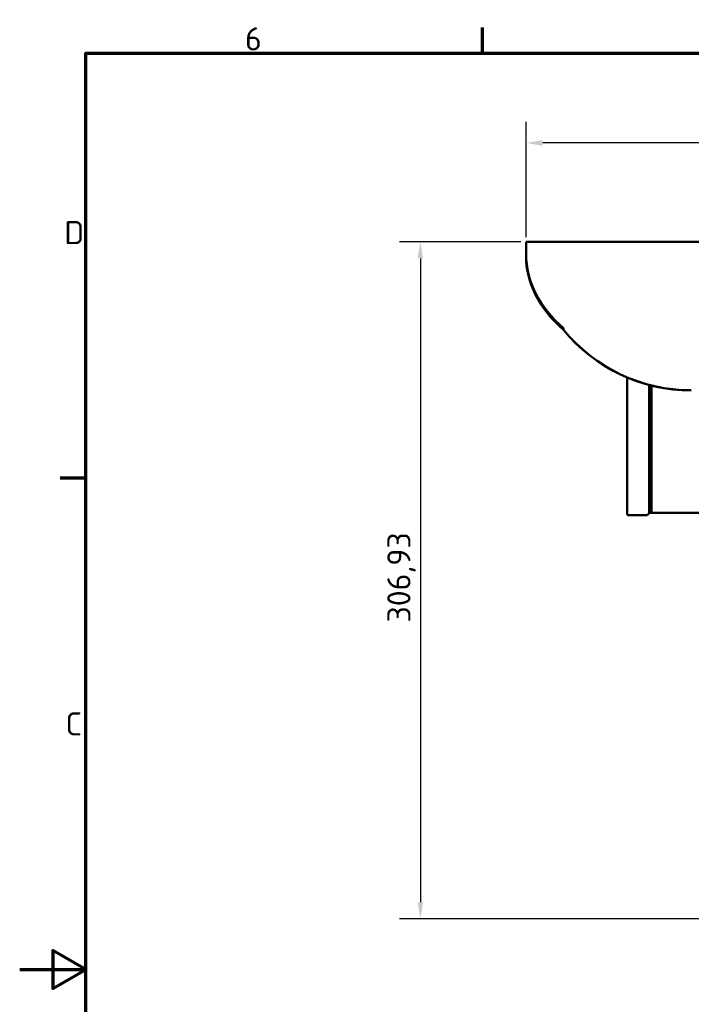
# Model space of a CAD drawing. Header units: millimetres. Extents: x 0 to 1260, y 0 to 891.
# Tile 14 of 20: x 0 to 305, y 430 to 876. Entities that reach past the tile are written whole.
import ezdxf

# ---------------------------------------------------------------- set-up
doc = ezdxf.new("R2010")
doc.units = ezdxf.units.MM
doc.header["$LTSCALE"] = 3
for name, color, linetype, lineweight in [('Bemaßung (ISO)', 7, 'Continuous', 25), ('Rahmen (ISO)', 7, 'Continuous', 70), ('Sichtbar (ISO)', 7, 'Continuous', 50)]:
    doc.layers.add(name, color=color, linetype=linetype, lineweight=lineweight)
doc.styles.add('Notiztext (DIN)', font='isocpeur.ttf')
doc.dimstyles.new('Standard (DIN)', dxfattribs={"dimscale": 3, "dimtxt": 3.5, "dimasz": 2.5, "dimexe": 3.175, "dimexo": 0.8, "dimgap": 0.8, "dimtad": 1, "dimrnd": 1e-08, "dimzin": 0, "dimtxsty": 'Notiztext (DIN)', "dimcen": 0.09, "dimdle": 10, "dimclrd": 256, "dimclre": 256, "dimclrt": 256, "dimadec": 0, "dimazin": 0, "dimtfac": 1, "dimtmove": 0, "dimatfit": 3, "dimfxl": 1, "dimtolj": 1, "dimtzin": 0, "dimlwd": -1, "dimlwe": -1, "dimarcsym": 0})

# ---------------------------------------------------------------- blocks, each defined once
blk = doc.blocks.new('Ränder Standardrahmen')
at = {"layer": 'Rahmen (ISO)'}
for p, q in [((70, 287), (70, 290.9)), ((10, 222.75), (6.1, 222.75))]:
    blk.add_line(p, q, dxfattribs=at)
at = {"layer": 'Rahmen (ISO)', "flags": 128}
for points in [[(10, 10), (10, 287), (410, 287), (410, 10), (10, 10)], [(0, 148.5), (10, 148.5), (5, 151.39), (5, 145.61), (10, 148.5)]]:
    blk.add_lwpolyline(points, dxfattribs=at)
at = {"layer": 'Rahmen (ISO)', "char_height": 3.5, "attachment_point": 7, "style": 'Notiztext (DIN)'}
for s, insert in [('6', (34.08, 287.4)), ('D', (6.75, 258.13)), ('C', (6.93, 183.88))]:
    blk.add_mtext(s, dxfattribs=dict(at, insert=insert))
blk = doc.blocks.new('*D5')
at = {"layer": 'Bemaßung (ISO)'}
for p, q in [((229.82, 777.56), (229.82, 829.81)), ((802.67, 567.5), (802.67, 829.81)), ((795.17, 820.28), (237.32, 820.28))]:
    blk.add_line(p, q, dxfattribs=at)
for points in [[(237.32, 821.53), (237.32, 819.03), (229.82, 820.28)], [(795.17, 821.53), (795.17, 819.03), (802.67, 820.28)]]:
    blk.add_solid(points, dxfattribs=at)
at = {"layer": 'Defpoints', "color": 0}
for p in [(229.82, 820.28), (229.82, 775.16), (802.67, 565.1)]:
    blk.add_point(p, dxfattribs=at)
at = {"layer": 'Bemaßung (ISO)', "insert": (497.08, 835.28), "char_height": 10.5, "attachment_point": 1, "style": 'Notiztext (DIN)'}
blk.add_mtext('\\A1;572,85', dxfattribs=at)
blk = doc.blocks.new('*D6')
at = {"layer": 'Bemaßung (ISO)'}
for p, q in [((227.42, 775.46), (172.29, 775.46)), ((181.82, 767.96), (181.82, 476.02)), ((760.27, 468.52), (172.29, 468.52))]:
    blk.add_line(p, q, dxfattribs=at)
for points in [[(180.57, 767.96), (183.07, 767.96), (181.82, 775.46)], [(180.57, 476.02), (183.07, 476.02), (181.82, 468.52)]]:
    blk.add_solid(points, dxfattribs=at)
at = {"layer": 'Defpoints', "color": 0}
for p in [(229.82, 775.46), (181.82, 468.52), (762.67, 468.52)]:
    blk.add_point(p, dxfattribs=at)
at = {"layer": 'Bemaßung (ISO)', "insert": (166.82, 602.83), "char_height": 10.5, "attachment_point": 1, "rotation": 90, "style": 'Notiztext (DIN)'}
blk.add_mtext('\\A1;306,93', dxfattribs=at)

msp = doc.modelspace()

# ---------------------------------------------------------------- linework, layer by layer
at = {"layer": 'Sichtbar (ISO)'}
for p, q in [((229.815, 775.457), (229.765, 775.407)), ((229.765, 775.128), (229.765, 775.407)), ((229.765, 775.128), (229.765, 769.826)), ((229.815, 775.457), (229.815, 775.164)), ((619.715, 775.457), (229.815, 775.457)), ((229.815, 769.861), (229.815, 775.164)), ((229.765, 769.826), (229.765, 769.189)), ((246.724, 736.238), (246.724, 735.602)), ((246.774, 736.273), (246.774, 736.286)), ((275.665, 652.023), (275.665, 713.942)), ((285.665, 710.539), (285.665, 652.565)), ((286.665, 710.283), (286.665, 683.513)), ((286.675, 705.98), (286.675, 705.321)), ((286.675, 705.321), (286.675, 704.401)), ((286.665, 683.513), (286.675, 683.513)), ((286.665, 683.513), (286.665, 682.915)), ((286.675, 683.691), (286.675, 683.513)), ((286.675, 682.915), (286.675, 683.513)), ((286.665, 682.915), (286.665, 681.038)), ((286.675, 682.915), (286.665, 682.915)), ((286.665, 681.038), (286.675, 681.038)), ((286.665, 681.038), (286.665, 680.645)), ((286.665, 680.645), (286.665, 662.58)), ((286.675, 680.645), (286.665, 680.645)), ((286.675, 681.049), (286.675, 681.038)), ((286.675, 680.645), (286.675, 681.038)), ((286.665, 662.58), (286.675, 662.58)), ((286.665, 662.58), (286.665, 662.314)), ((286.665, 662.314), (286.665, 660.336)), ((286.675, 662.314), (286.665, 662.314)), ((286.675, 662.672), (286.675, 662.58)), ((286.675, 662.314), (286.675, 662.58)), ((286.665, 660.336), (286.675, 660.336)), ((286.665, 660.336), (286.665, 660.063)), ((286.665, 660.063), (286.665, 652.573)), ((286.675, 660.063), (286.665, 660.063)), ((286.665, 659.268), (286.675, 659.268)), ((286.675, 660.538), (286.675, 660.336)), ((286.675, 660.063), (286.675, 660.336)), ((286.675, 659.417), (286.675, 659.268)), ((285.636, 652.494), (284.695, 651.553)), ((285.715, 652.523), (286.615, 652.523)), ((390.165, 652.523), (286.965, 652.523)), ((276.165, 651.523), (284.624, 651.523))]:
    msp.add_line(p, q, dxfattribs=at)
for centre, radius, start, end in [((304.765, 783.066), 75, 219.29726, 270), ((304.765, 783.066), 74.95, 219.32854, 270), ((276.165, 652.023), 0.5, 180, 270), ((285.565, 652.565), 0.1, 315, 0), ((285.715, 652.573), 0.05, 180, 270), ((286.615, 652.573), 0.05, 270, 0), ((286.965, 652.823), 0.3, 180, 270), ((284.624, 651.623), 0.1, 270, 315)]:
    msp.add_arc(centre, radius, start, end, dxfattribs=at)
for centre, major_axis, end_param in [((304.765, 769.826), (-75, 0), 0.685853), ((304.765, 769.189), (-75, 0), 0.685853), ((304.765, 769.861), (-74.95, 0), 0.6860908)]:
    msp.add_ellipse(centre, major_axis=major_axis, ratio=0.7071068, start_param=0, end_param=end_param, dxfattribs=at)
for points, knots in [([(246.723, 735.603), (246.723, 735.592), (246.723, 735.583), (246.723, 735.577), (246.723, 735.576), (246.723, 735.573), (246.723, 735.572), (246.723, 735.57), (246.723, 735.569), (246.723, 735.568), (246.723, 735.568), (246.724, 735.567), (246.724, 735.567), (246.724, 735.567), (246.724, 735.567), (246.724, 735.566), (246.724, 735.566), (246.724, 735.566)], [0.03526472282, 0.03526472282, 0.03526472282, 0.03526472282, 0.03560526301, 0.03560526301, 0.035707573, 0.035707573, 0.03577142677, 0.03577142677, 0.03583868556, 0.03583868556, 0.03589623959, 0.03589623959, 0.03592995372, 0.03592995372, 0.0359597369, 0.0359597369, 0.03597230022, 0.03597230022, 0.03597230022, 0.03597230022]), ([(246.724, 736.238), (246.733, 736.246), (246.741, 736.254), (246.758, 736.27), (246.766, 736.278), (246.774, 736.286)], [0, 0, 0, 0, 0.0036452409, 0.0036452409, 0.0072924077, 0.0072924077, 0.0072924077, 0.0072924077]), ([(246.725, 735.566), (246.733, 735.569), (246.742, 735.572), (246.758, 735.577), (246.767, 735.58), (246.775, 735.583)], [0, 0, 0, 0, 0.0036394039, 0.0036394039, 0.0072734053, 0.0072734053, 0.0072734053, 0.0072734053]), ([(246.775, 735.583), (246.775, 735.65), (246.775, 735.716), (246.775, 735.851), (246.775, 735.918), (246.775, 735.983), (246.775, 736.037), (246.774, 736.089), (246.774, 736.186), (246.774, 736.232), (246.774, 736.273)], [0.099531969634, 0.099531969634, 0.099531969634, 0.099531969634, 0.099535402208, 0.099535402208, 0.099539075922, 0.099539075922, 0.099539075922, 0.099542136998, 0.099542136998, 0.099545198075, 0.099545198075, 0.099545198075, 0.099545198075])]:
    msp.add_open_spline(points, degree=3, knots=knots, dxfattribs=at)
for points in [[(246.724, 735.566), (246.725, 735.566), (246.725, 735.566), (246.725, 735.566)], [(246.79, 735.566), (246.785, 735.572), (246.78, 735.577), (246.775, 735.583)]]:
    msp.add_open_spline(points, degree=3, dxfattribs=at)

# ---------------------------------------------------------------- block references
at = {"xscale": 3, "yscale": 3, "zscale": 3}
msp.add_blockref('Ränder Standardrahmen', (0, 0), dxfattribs=at)

# ---------------------------------------------------------------- dimensions: what is measured, and where the dimension line sits
at = {"layer": 'Bemaßung (ISO)'}
dim = msp.add_linear_dim(base=(229.815, 820.282), p1=(802.665, 565.099), p2=(229.815, 775.164), dimstyle='Standard (DIN)', override={"dimgap": 0.8, "dimdec": 2, "dimtol": 0, "dimlim": 0, "dimtp": 0, "dimtm": 0, "dimtdec": 2, "dimtofl": 0, "dimatfit": 1}, dxfattribs=at)
dim.commit()
dim.dimension.update_dxf_attribs({"geometry": '*D5', "text_midpoint": (516.24, 820.282), "dimtype": 160})
dim = msp.add_linear_dim(base=(181.815, 468.523), p1=(229.815, 775.457), p2=(762.665, 468.523), angle=90, dimstyle='Standard (DIN)', override={"dimgap": 0.8, "dimdec": 2, "dimtol": 0, "dimlim": 0, "dimtp": 0, "dimtm": 0, "dimtdec": 2, "dimtofl": 0, "dimatfit": 1}, dxfattribs=at)
dim.commit()
dim.dimension.update_dxf_attribs({"geometry": '*D6', "text_midpoint": (181.815, 621.99), "dimtype": 160})

doc.saveas('drawing.dxf')
